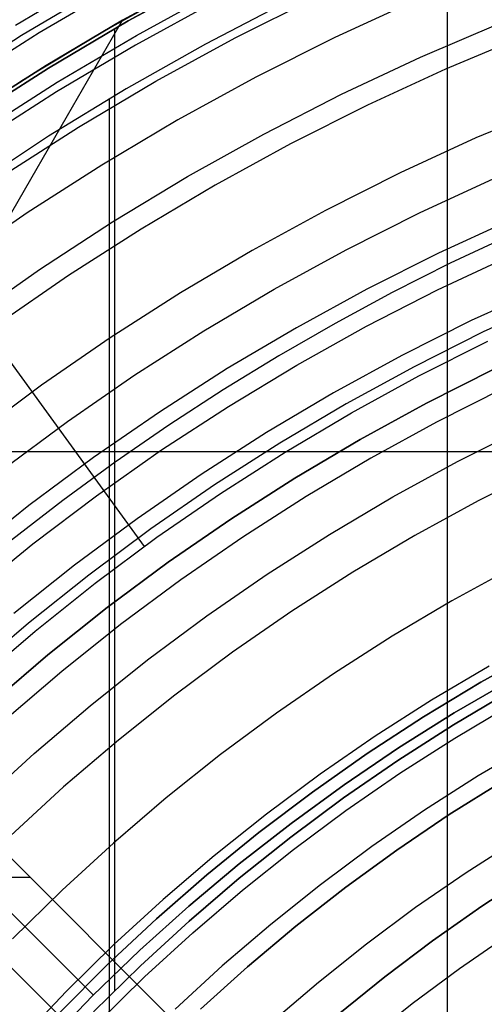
# Model space of a CAD drawing. Header units: millimetres. Extents: x 8929 to 10091, y -2708 to -1691.
# Tile 67 of 196: x 9473 to 9485, y -2023 to -1998. Entities that reach past the tile are written whole.
import ezdxf

# ---------------------------------------------------------------- set-up
doc = ezdxf.new("R2010")
doc.units = ezdxf.units.MM
for name, color, linetype in [('1', 7, 'Continuous'), ('COLOR EXT', 7, 'Continuous'), ('luz', 7, 'Continuous'), ('PLASTICO NEGRO', 7, 'Continuous')]:
    doc.layers.add(name, color=color, linetype=linetype)

msp = doc.modelspace()

# ---------------------------------------------------------------- linework, layer by layer
at = {"layer": '1', "color": 7, "true_color": 0xffffff}
for p, q in [((9474.85, -2009.539, 206.675), (9464.249, -1994.948, 69.704)), ((9477.686, -1996.577, 60.904), (9475.6, -1997.717, 60.904)), ((9477.849, -1996.582, 46.153), (9475.744, -1997.733, 46.153)), ((9475.744, -1997.733, 53.153), (9477.849, -1996.582, 53.153)), ((9477.849, -1996.582, 49.653), (9475.744, -1997.733, 49.653)), ((9476.169, -2011.354, 208.385), (9465.59, -1996.793, 71.704)), ((9475.096, -1998.007, 42.804), (9477.206, -1996.831, 42.804)), ((9475.096, -1998.007, 51.854), (9477.206, -1996.831, 51.854)), ((9475.958, -1998.108, 138.188), (9478.049, -1996.964, 138.188)), ((9479.837, -1997.25, 44.653), (9477.746, -1998.336, 44.653)), ((9479.837, -1997.25, 44.653), (9477.746, -1998.336, 44.653)), ((9475.6, -1997.717, 60.904), (9473.619, -1998.889, 60.904)), ((9473.619, -1998.889, 60.406), (9475.6, -1997.717, 60.406)), ((9475.6, -1997.717, 59.909), (9473.62, -1998.889, 59.909)), ((9475.744, -1997.733, 46.153), (9473.68, -1998.956, 46.153)), ((9473.68, -1998.956, 53.153), (9475.744, -1997.733, 53.153)), ((9475.744, -1997.733, 49.653), (9473.68, -1998.956, 49.653)), ((9474.173, -2000.188, 62.306), (9475.6, -1997.717, 60.904)), ((9475.397, -2022.869, 53.153), (9475.397, -1997.932, 53.153)), ((9475.499, -1997.775, 59.909), (9475.499, -1997.775, 42.804)), ((9475.6, -1997.717, 60.904), (9475.6, -1997.717, 59.909)), ((9483.322, -1998.672, 76.403), (9485.404, -1997.782, 76.403)), ((9473.028, -1999.256, 42.804), (9475.096, -1998.007, 42.804)), ((9473.028, -1999.256, 51.854), (9475.096, -1998.007, 51.854)), ((9473.907, -1999.324, 138.188), (9475.958, -1998.108, 138.188)), ((9477.746, -1998.336, 44.653), (9475.694, -1999.495, 44.653)), ((9477.746, -1998.336, 44.653), (9475.694, -1999.495, 44.653)), ((9481.272, -1999.635, 76.403), (9483.322, -1998.672, 76.403)), ((9473.68, -1998.956, 46.153), (9471.66, -2000.25, 46.153)), ((9471.66, -2000.25, 53.153), (9473.68, -1998.956, 53.153)), ((9473.68, -1998.956, 49.653), (9471.66, -2000.25, 49.653)), ((9473.619, -1998.889, 60.904), (9471.678, -2000.125, 60.904)), ((9471.678, -2000.125, 60.406), (9473.619, -1998.889, 60.406)), ((9473.62, -1998.889, 59.909), (9471.679, -2000.125, 59.909)), ((9471.005, -2000.575, 42.804), (9473.028, -1999.256, 42.804)), ((9471.005, -2000.575, 51.854), (9473.028, -1999.256, 51.854)), ((9471.899, -2000.61, 138.188), (9473.907, -1999.324, 138.188)), ((9475.694, -1999.495, 44.653), (9473.684, -2000.723, 44.653)), ((9475.694, -1999.495, 44.653), (9473.684, -2000.723, 44.653)), ((9479.257, -2000.667, 76.403), (9481.272, -1999.635, 76.403)), ((9475.261, -2116.471, 44.653), (9475.261, -1999.771, 44.653)), ((9472.726, -2002.694, 63.623), (9474.173, -2000.188, 62.306)), ((9473.684, -2000.723, 44.653), (9471.718, -2002.021, 44.653)), ((9473.684, -2000.723, 44.653), (9471.718, -2002.021, 44.653)), ((9477.279, -2001.77, 76.403), (9479.257, -2000.667, 76.403)), ((9475.341, -2002.94, 76.403), (9477.279, -2001.77, 76.403)), ((9473.444, -2004.177, 76.403), (9475.341, -2002.94, 76.403)), ((9485.616, -2003.301, 206.672), (9484.092, -2004.017, 206.672)), ((9484.092, -2004.017, 206.672), (9482.588, -2004.775, 206.672)), ((9483.762, -2004.707, 70.904), (9485.634, -2003.828, 70.904)), ((9471.592, -2005.479, 76.403), (9473.444, -2004.177, 76.403)), ((9482.588, -2004.775, 206.672), (9481.106, -2005.575, 206.672)), ((9481.921, -2005.65, 70.904), (9483.762, -2004.707, 70.904)), ((9486.77, -2004.958, 208.403), (9484.949, -2005.796, 208.403)), ((9481.106, -2005.575, 206.672), (9479.646, -2006.414, 206.672)), ((9480.115, -2006.657, 70.904), (9481.921, -2005.65, 70.904)), ((9484.949, -2005.796, 208.403), (9483.158, -2006.697, 208.403)), ((9483.282, -2006.935, 208.385), (9485.065, -2006.038, 208.385)), ((9479.646, -2006.414, 206.672), (9478.209, -2007.293, 206.672)), ((9478.344, -2007.725, 70.904), (9480.115, -2006.657, 70.904)), ((9483.158, -2006.697, 208.403), (9481.399, -2007.659, 208.403)), ((9483.481, -2007.639, 206.567), (9485.239, -2006.754, 206.567)), ((9485.239, -2006.754, 208.385), (9483.481, -2007.639, 208.385)), ((9483.481, -2007.639, 207.476), (9485.239, -2006.754, 207.476)), ((9481.532, -2007.893, 208.385), (9483.282, -2006.935, 208.385)), ((9478.209, -2007.293, 206.672), (9476.797, -2008.212, 206.672)), ((9481.754, -2008.583, 206.567), (9483.481, -2007.639, 206.567)), ((9483.481, -2007.639, 208.385), (9481.754, -2008.583, 208.385)), ((9481.754, -2008.583, 207.476), (9483.481, -2007.639, 207.476)), ((9476.612, -2008.855, 70.904), (9478.344, -2007.725, 70.904)), ((9481.399, -2007.659, 208.403), (9479.674, -2008.682, 208.403)), ((9479.815, -2008.91, 208.385), (9481.532, -2007.893, 208.385)), ((9476.797, -2008.212, 206.672), (9475.41, -2009.168, 206.672)), ((9480.061, -2009.587, 206.567), (9481.754, -2008.583, 206.567)), ((9481.754, -2008.583, 208.385), (9480.061, -2009.587, 208.385)), ((9480.061, -2009.587, 207.476), (9481.754, -2008.583, 207.476)), ((9474.92, -2010.044, 70.904), (9476.612, -2008.855, 70.904)), ((9479.674, -2008.682, 208.403), (9477.986, -2009.763, 208.403)), ((9478.135, -2009.986, 208.385), (9479.815, -2008.91, 208.385)), ((9475.41, -2009.168, 206.672), (9474.05, -2010.162, 206.672)), ((9478.404, -2010.648, 206.567), (9480.061, -2009.587, 206.567)), ((9480.061, -2009.587, 208.385), (9478.404, -2010.648, 208.385)), ((9478.404, -2010.648, 207.476), (9480.061, -2009.587, 207.476)), ((9477.986, -2009.763, 208.403), (9476.336, -2010.902, 208.403)), ((9474.05, -2010.162, 206.672), (9472.718, -2011.193, 206.672)), ((9473.271, -2011.291, 70.904), (9474.92, -2010.044, 70.904)), ((9476.492, -2011.12, 208.385), (9478.135, -2009.986, 208.385)), ((9476.784, -2011.767, 206.567), (9478.404, -2010.648, 206.567)), ((9478.404, -2010.648, 208.385), (9476.784, -2011.767, 208.385)), ((9476.784, -2011.767, 207.476), (9478.404, -2010.648, 207.476)), ((9476.336, -2010.902, 208.403), (9474.726, -2012.097, 208.403)), ((9474.89, -2012.31, 208.385), (9476.492, -2011.12, 208.385)), ((9471.666, -2012.595, 70.904), (9473.271, -2011.291, 70.904)), ((9475.204, -2012.94, 206.567), (9476.784, -2011.767, 206.567)), ((9476.784, -2011.767, 208.385), (9475.204, -2012.94, 208.385)), ((9475.204, -2012.94, 207.476), (9476.784, -2011.767, 207.476)), ((9474.726, -2012.097, 208.403), (9473.159, -2013.347, 208.403)), ((9473.33, -2013.554, 208.385), (9474.89, -2012.31, 208.385)), ((9473.665, -2014.167, 206.567), (9475.204, -2012.94, 206.567)), ((9475.204, -2012.94, 208.385), (9473.665, -2014.167, 208.385)), ((9473.665, -2014.167, 207.476), (9475.204, -2012.94, 207.476)), ((9473.159, -2013.347, 208.403), (9471.635, -2014.65, 208.403)), ((9471.813, -2014.851, 208.385), (9473.33, -2013.554, 208.385)), ((9472.17, -2015.446, 206.567), (9473.665, -2014.167, 206.567)), ((9473.665, -2014.167, 208.385), (9472.17, -2015.446, 208.385)), ((9472.17, -2015.446, 207.476), (9473.665, -2014.167, 207.476)), ((9486.403, -2014.032, 70.904), (9484.885, -2014.878, 70.904)), ((9484.885, -2014.878, 76.403), (9486.403, -2014.032, 76.403)), ((9486.403, -2014.032, 34.804), (9484.885, -2014.878, 34.804)), ((9484.885, -2014.878, 42.804), (9486.403, -2014.032, 42.804)), ((9484.885, -2014.878, 73.653), (9486.403, -2014.032, 73.653)), ((9484.885, -2014.878, 38.804), (9486.403, -2014.032, 38.804)), ((9484.885, -2014.878, 70.904), (9483.397, -2015.776, 70.904)), ((9483.397, -2015.776, 76.403), (9484.885, -2014.878, 76.403)), ((9484.885, -2014.878, 34.804), (9483.397, -2015.776, 34.804)), ((9483.397, -2015.776, 42.804), (9484.885, -2014.878, 42.804)), ((9483.397, -2015.776, 73.653), (9484.885, -2014.878, 73.653)), ((9483.397, -2015.776, 38.804), (9484.885, -2014.878, 38.804)), ((9485.672, -2014.813, 206.567), (9484.198, -2015.67, 206.567)), ((9484.198, -2015.67, 208.385), (9485.672, -2014.813, 208.385)), ((9485.672, -2014.813, 207.476), (9484.198, -2015.67, 207.476)), ((9484.174, -2015.982, 69.704), (9485.644, -2015.111, 69.704)), ((9484.174, -2015.982, 53.153), (9485.644, -2015.111, 53.153)), ((9485.644, -2015.111, 61.429), (9484.174, -2015.982, 61.429)), ((9483.397, -2015.776, 70.904), (9481.942, -2016.725, 70.904)), ((9481.942, -2016.725, 76.403), (9483.397, -2015.776, 76.403)), ((9483.397, -2015.776, 34.804), (9481.942, -2016.725, 34.804)), ((9481.942, -2016.725, 42.804), (9483.397, -2015.776, 42.804)), ((9481.942, -2016.725, 73.653), (9483.397, -2015.776, 73.653)), ((9481.942, -2016.725, 38.804), (9483.397, -2015.776, 38.804)), ((9484.198, -2015.67, 206.567), (9482.755, -2016.578, 206.567)), ((9482.755, -2016.578, 208.385), (9484.198, -2015.67, 208.385)), ((9484.198, -2015.67, 207.476), (9482.755, -2016.578, 207.476)), ((9482.735, -2016.904, 69.704), (9484.174, -2015.982, 69.704)), ((9482.735, -2016.904, 53.153), (9484.174, -2015.982, 53.153)), ((9484.174, -2015.982, 61.429), (9482.735, -2016.904, 61.429)), ((9481.942, -2016.725, 70.904), (9480.52, -2017.724, 70.904)), ((9480.52, -2017.724, 76.403), (9481.942, -2016.725, 76.403)), ((9481.942, -2016.725, 34.804), (9480.52, -2017.724, 34.804)), ((9480.52, -2017.724, 42.804), (9481.942, -2016.725, 42.804)), ((9480.52, -2017.724, 73.653), (9481.942, -2016.725, 73.653)), ((9480.52, -2017.724, 38.804), (9481.942, -2016.725, 38.804)), ((9482.755, -2016.578, 206.567), (9481.343, -2017.534, 206.567)), ((9481.343, -2017.534, 208.385), (9482.755, -2016.578, 208.385)), ((9482.755, -2016.578, 207.476), (9481.343, -2017.534, 207.476)), ((9481.329, -2017.874, 69.704), (9482.735, -2016.904, 69.704)), ((9481.329, -2017.874, 53.153), (9482.735, -2016.904, 53.153)), ((9482.735, -2016.904, 61.429), (9481.329, -2017.874, 61.429)), ((9481.343, -2017.534, 206.567), (9479.966, -2018.538, 206.567)), ((9479.966, -2018.538, 208.385), (9481.343, -2017.534, 208.385)), ((9481.343, -2017.534, 207.476), (9479.966, -2018.538, 207.476)), ((9474.842, -2022.986, 206.567), (9469.662, -2017.807, 206.567)), ((9469.662, -2017.807, 208.385), (9474.842, -2022.986, 208.385)), ((9480.52, -2017.724, 70.904), (9479.134, -2018.772, 70.904)), ((9479.134, -2018.772, 76.403), (9480.52, -2017.724, 76.403)), ((9480.52, -2017.724, 34.804), (9479.134, -2018.772, 34.804)), ((9479.134, -2018.772, 42.804), (9480.52, -2017.724, 42.804)), ((9479.134, -2018.772, 73.653), (9480.52, -2017.724, 73.653)), ((9479.134, -2018.772, 38.804), (9480.52, -2017.724, 38.804)), ((9479.957, -2018.893, 69.704), (9481.329, -2017.874, 69.704)), ((9479.957, -2018.893, 53.153), (9481.329, -2017.874, 53.153)), ((9481.329, -2017.874, 61.429), (9479.957, -2018.893, 61.429)), ((9479.966, -2018.538, 206.567), (9478.623, -2019.588, 206.567)), ((9478.623, -2019.588, 208.385), (9479.966, -2018.538, 208.385)), ((9479.966, -2018.538, 207.476), (9478.623, -2019.588, 207.476)), ((9479.134, -2018.772, 70.904), (9477.786, -2019.868, 70.904)), ((9477.786, -2019.868, 76.403), (9479.134, -2018.772, 76.403)), ((9479.134, -2018.772, 34.804), (9477.786, -2019.868, 34.804)), ((9477.786, -2019.868, 42.804), (9479.134, -2018.772, 42.804)), ((9477.786, -2019.868, 73.653), (9479.134, -2018.772, 73.653)), ((9477.786, -2019.868, 38.804), (9479.134, -2018.772, 38.804)), ((9478.621, -2019.959, 69.704), (9479.957, -2018.893, 69.704)), ((9478.621, -2019.959, 53.153), (9479.957, -2018.893, 53.153)), ((9479.957, -2018.893, 61.429), (9478.621, -2019.959, 61.429)), ((9478.623, -2019.588, 206.567), (9477.317, -2020.684, 206.567)), ((9477.317, -2020.684, 208.385), (9478.623, -2019.588, 208.385)), ((9478.623, -2019.588, 207.476), (9477.317, -2020.684, 207.476)), ((9477.786, -2019.868, 70.904), (9476.476, -2021.01, 70.904)), ((9476.476, -2021.01, 76.403), (9477.786, -2019.868, 76.403)), ((9477.786, -2019.868, 34.804), (9476.476, -2021.01, 34.804)), ((9476.476, -2021.01, 42.804), (9477.786, -2019.868, 42.804)), ((9476.476, -2021.01, 73.653), (9477.786, -2019.868, 73.653)), ((9476.476, -2021.01, 38.804), (9477.786, -2019.868, 38.804)), ((9477.322, -2021.069, 69.704), (9478.621, -2019.959, 69.704)), ((9477.322, -2021.069, 53.153), (9478.621, -2019.959, 53.153)), ((9478.621, -2019.959, 61.429), (9477.322, -2021.069, 61.429)), ((9477.317, -2020.684, 206.567), (9476.049, -2021.824, 206.567)), ((9476.049, -2021.824, 208.385), (9477.317, -2020.684, 208.385)), ((9477.317, -2020.684, 207.476), (9476.049, -2021.824, 207.476)), ((9476.476, -2021.01, 70.904), (9475.206, -2022.196, 70.904)), ((9475.206, -2022.196, 76.403), (9476.476, -2021.01, 76.403)), ((9476.476, -2021.01, 34.804), (9475.206, -2022.196, 34.804)), ((9475.206, -2022.196, 42.804), (9476.476, -2021.01, 42.804)), ((9475.206, -2022.196, 73.653), (9476.476, -2021.01, 73.653)), ((9475.206, -2022.196, 38.804), (9476.476, -2021.01, 38.804)), ((9476.063, -2022.225, 69.704), (9477.322, -2021.069, 69.704)), ((9476.063, -2022.225, 53.153), (9477.322, -2021.069, 53.153)), ((9477.322, -2021.069, 61.429), (9476.063, -2022.225, 61.429)), ((9476.049, -2021.824, 206.567), (9474.821, -2023.007, 206.567)), ((9474.821, -2023.007, 208.385), (9476.049, -2021.824, 208.385)), ((9476.049, -2021.824, 207.476), (9474.821, -2023.007, 207.476)), ((9475.206, -2022.196, 70.904), (9473.979, -2023.426, 70.904)), ((9473.979, -2023.426, 76.403), (9475.206, -2022.196, 76.403)), ((9475.206, -2022.196, 34.804), (9473.979, -2023.426, 34.804)), ((9473.979, -2023.426, 42.804), (9475.206, -2022.196, 42.804)), ((9473.979, -2023.426, 73.653), (9475.206, -2022.196, 73.653)), ((9473.979, -2023.426, 38.804), (9475.206, -2022.196, 38.804)), ((9474.844, -2023.422, 69.704), (9476.063, -2022.225, 69.704)), ((9474.844, -2023.422, 53.153), (9476.063, -2022.225, 53.153)), ((9476.063, -2022.225, 61.429), (9474.844, -2023.422, 61.429)), ((9474.821, -2023.007, 206.567), (9473.634, -2024.231, 206.567)), ((9473.634, -2024.231, 208.385), (9474.821, -2023.007, 208.385)), ((9474.821, -2023.007, 207.476), (9473.634, -2024.231, 207.476)), ((9474.762, -2023.065, 206.567), (9474.762, -2023.065, 208.385))]:
    msp.add_line(p, q, dxfattribs=at)
at = {"layer": '1', "color": 7, "true_color": 0xf4f4f4}
for p, q in [((9484.908, -2020.683, 206.567), (9486.209, -2019.835, 206.567)), ((9486.209, -2019.835, 208.385), (9484.908, -2020.683, 208.385)), ((9484.908, -2020.683, 207.476), (9486.209, -2019.835, 207.476)), ((9483.637, -2021.576, 206.567), (9484.908, -2020.683, 206.567)), ((9484.908, -2020.683, 208.385), (9483.637, -2021.576, 208.385)), ((9483.637, -2021.576, 207.476), (9484.908, -2020.683, 207.476)), ((9482.398, -2022.513, 206.567), (9483.637, -2021.576, 206.567)), ((9483.637, -2021.576, 208.385), (9482.398, -2022.513, 208.385)), ((9482.398, -2022.513, 207.476), (9483.637, -2021.576, 207.476)), ((9481.191, -2023.492, 206.567), (9482.398, -2022.513, 206.567)), ((9482.398, -2022.513, 208.385), (9481.191, -2023.492, 208.385)), ((9481.191, -2023.492, 207.476), (9482.398, -2022.513, 207.476))]:
    msp.add_line(p, q, dxfattribs=at)
at = {"layer": 'COLOR EXT', "color": 30, "true_color": 0xff8d00}
for p, q in [((9484.023, -2030.753, 21.604), (9484.023, -1989.89, 21.604)), ((9459.069, -2005.8, 21.604), (9485.94, -2032.67, 21.604)), ((9485.94, -2032.67, 25.604), (9459.069, -2005.8, 25.604)), ((9459.069, -2005.8, 23.604), (9485.94, -2032.67, 23.604)), ((9457.655, -2007.214, 25.604), (9484.526, -2034.085, 25.604)), ((9484.526, -2034.085, 21.604), (9457.655, -2007.214, 21.604)), ((9484.526, -2034.085, 23.604), (9457.655, -2007.214, 23.604)), ((9462.168, -2008.899, 21.604), (9508.976, -2008.899, 21.604)), ((9473.212, -2019.942, 25.604), (9470.383, -2019.942, 25.604))]:
    msp.add_line(p, q, dxfattribs=at)
at = {"layer": 'luz', "color": 7, "true_color": 0xffffff}
for p, q in [((9474.929, -1996.603, -30.696), (9472.827, -1997.85, -30.696)), ((9472.984, -1998.105, -26.457), (9475.078, -1996.864, -26.457)), ((9475.514, -1996.83, -26.421), (9473.442, -1998.043, -26.421)), ((9478.514, -1998.175, -29.575), (9480.602, -1997.125, -29.575)), ((9478.014, -1997.223, -29.289), (9475.932, -1998.363, -29.289)), ((9483.189, -1997.203, -29.883), (9481.102, -1998.164, -29.883)), ((9470.935, -1999.418, -26.457), (9472.984, -1998.105, -26.457)), ((9473.442, -1998.043, -26.421), (9471.412, -1999.325, -26.421)), ((9476.464, -1999.297, -29.575), (9478.514, -1998.175, -29.575)), ((9481.102, -1998.164, -29.883), (9479.05, -1999.196, -29.883)), ((9486.029, -1998.123, -28.82), (9483.973, -1998.985, -28.82)), ((9475.932, -1998.363, -29.289), (9473.889, -1999.573, -29.289)), ((9479.05, -1999.196, -29.883), (9477.035, -2000.299, -29.883)), ((9483.973, -1998.985, -28.82), (9481.947, -1999.918, -28.82)), ((9474.454, -2000.489, -29.575), (9476.464, -1999.297, -29.575)), ((9473.889, -1999.573, -29.289), (9471.89, -2000.854, -29.289)), ((9481.947, -1999.918, -28.82), (9479.955, -2000.92, -28.82)), ((9486.751, -1999.931, -27.757), (9484.757, -2000.768, -27.757)), ((9472.485, -2001.749, -29.575), (9474.454, -2000.489, -29.575)), ((9477.035, -2000.299, -29.883), (9475.058, -2001.47, -29.883)), ((9479.955, -2000.92, -28.82), (9477.998, -2001.991, -28.82)), ((9484.757, -2000.768, -27.757), (9482.792, -2001.672, -27.757)), ((9475.058, -2001.47, -29.883), (9473.124, -2002.709, -29.883)), ((9482.792, -2001.672, -27.757), (9480.86, -2002.644, -27.757)), ((9477.998, -2001.991, -28.82), (9476.08, -2003.128, -28.82)), ((9483.292, -2002.711, -28.064), (9485.221, -2001.823, -28.064)), ((9473.124, -2002.709, -29.883), (9471.233, -2004.014, -29.883)), ((9480.86, -2002.644, -27.757), (9478.962, -2003.682, -27.757)), ((9481.396, -2003.665, -28.064), (9483.292, -2002.711, -28.064)), ((9485.685, -2002.879, -28.372), (9483.792, -2003.75, -28.372)), ((9476.08, -2003.128, -28.82), (9474.202, -2004.33, -28.82)), ((9478.962, -2003.682, -27.757), (9477.102, -2004.785, -27.757)), ((9479.533, -2004.684, -28.064), (9481.396, -2003.665, -28.064)), ((9483.792, -2003.75, -28.372), (9481.931, -2004.686, -28.372)), ((9474.202, -2004.33, -28.82), (9472.367, -2005.597, -28.82)), ((9477.102, -2004.785, -27.757), (9475.28, -2005.952, -27.757)), ((9477.707, -2005.767, -28.064), (9479.533, -2004.684, -28.064)), ((9481.931, -2004.686, -28.372), (9480.104, -2005.686, -28.372)), ((9486.468, -2004.661, -27.309), (9484.637, -2005.504, -27.309)), ((9484.637, -2005.504, -27.309), (9482.836, -2006.41, -27.309)), ((9475.919, -2006.912, -28.064), (9477.707, -2005.767, -28.064)), ((9480.104, -2005.686, -28.372), (9478.312, -2006.748, -28.372)), ((9475.28, -2005.952, -27.757), (9473.5, -2007.18, -27.757)), ((9482.836, -2006.41, -27.309), (9481.067, -2007.378, -27.309)), ((9478.312, -2006.748, -28.372), (9476.557, -2007.872, -28.372)), ((9474.172, -2008.118, -28.064), (9475.919, -2006.912, -28.064)), ((9473.5, -2007.18, -27.757), (9471.764, -2008.47, -27.757)), ((9481.067, -2007.378, -27.309), (9479.333, -2008.406, -27.309)), ((9485.482, -2007.258, -26.246), (9483.741, -2008.134, -26.246)), ((9476.557, -2007.872, -28.372), (9474.843, -2009.055, -28.372)), ((9472.467, -2009.383, -28.064), (9474.172, -2008.118, -28.064)), ((9483.741, -2008.134, -26.246), (9482.031, -2009.07, -26.246)), ((9479.333, -2008.406, -27.309), (9477.636, -2009.493, -27.309)), ((9484.277, -2009.155, -26.553), (9485.982, -2008.297, -26.553)), ((9474.843, -2009.055, -28.372), (9473.17, -2010.297, -28.372)), ((9482.031, -2009.07, -26.246), (9480.355, -2010.063, -26.246)), ((9482.602, -2010.071, -26.553), (9484.277, -2009.155, -26.553)), ((9486.482, -2009.336, -26.861), (9484.813, -2010.176, -26.861)), ((9477.636, -2009.493, -27.309), (9475.976, -2010.638, -27.309)), ((9480.355, -2010.063, -26.246), (9478.714, -2011.114, -26.246)), ((9480.96, -2011.045, -26.553), (9482.602, -2010.071, -26.553)), ((9484.813, -2010.176, -26.861), (9483.173, -2011.073, -26.861)), ((9473.17, -2010.297, -28.372), (9471.541, -2011.596, -28.372)), ((9475.976, -2010.638, -27.309), (9474.358, -2011.84, -27.309)), ((9478.714, -2011.114, -26.246), (9477.11, -2012.221, -26.246)), ((9479.352, -2012.074, -26.553), (9480.96, -2011.045, -26.553)), ((9483.173, -2011.073, -26.861), (9481.565, -2012.026, -26.861)), ((9474.358, -2011.84, -27.309), (9472.782, -2013.097, -27.309)), ((9485.717, -2011.9, -25.798), (9484.137, -2012.765, -25.798)), ((9477.11, -2012.221, -26.246), (9475.545, -2013.383, -26.246)), ((9477.781, -2013.159, -26.553), (9479.352, -2012.074, -26.553)), ((9481.565, -2012.026, -26.861), (9479.991, -2013.034, -26.861)), ((9484.137, -2012.765, -25.798), (9482.586, -2013.684, -25.798)), ((9476.248, -2014.297, -26.553), (9477.781, -2013.159, -26.553)), ((9479.991, -2013.034, -26.861), (9478.452, -2014.096, -26.861)), ((9475.545, -2013.383, -26.246), (9474.022, -2014.598, -26.246)), ((9482.586, -2013.684, -25.798), (9481.069, -2014.656, -25.798)), ((9478.452, -2014.096, -26.861), (9476.952, -2015.21, -26.861)), ((9474.756, -2015.487, -26.553), (9476.248, -2014.297, -26.553)), ((9485.1, -2014.457, -24.735), (9483.608, -2015.341, -24.735)), ((9474.022, -2014.598, -26.246), (9472.541, -2015.865, -26.246)), ((9481.069, -2014.656, -25.798), (9479.586, -2015.679, -25.798)), ((9476.952, -2015.21, -26.861), (9475.49, -2016.376, -26.861)), ((9473.305, -2016.728, -26.553), (9474.756, -2015.487, -26.553)), ((9483.608, -2015.341, -24.735), (9482.147, -2016.277, -24.735)), ((9484.213, -2016.323, -25.042), (9485.671, -2015.458, -25.042)), ((9479.586, -2015.679, -25.798), (9478.139, -2016.753, -25.798)), ((9482.147, -2016.277, -24.735), (9480.72, -2017.262, -24.735)), ((9475.49, -2016.376, -26.861), (9474.07, -2017.591, -26.861)), ((9482.786, -2017.237, -25.042), (9484.213, -2016.323, -25.042)), ((9486.242, -2016.46, -25.35), (9484.818, -2017.304, -25.35)), ((9471.898, -2018.018, -26.553), (9473.305, -2016.728, -26.553)), ((9478.139, -2016.753, -25.798), (9476.73, -2017.877, -25.798)), ((9480.72, -2017.262, -24.735), (9479.327, -2018.296, -24.735)), ((9481.391, -2018.2, -25.042), (9482.786, -2017.237, -25.042)), ((9484.818, -2017.304, -25.35), (9483.424, -2018.197, -25.35)), ((9474.07, -2017.591, -26.861), (9472.692, -2018.855, -26.861)), ((9476.73, -2017.877, -25.798), (9475.361, -2019.048, -25.798)), ((9479.327, -2018.296, -24.735), (9477.97, -2019.378, -24.735)), ((9480.03, -2019.21, -25.042), (9481.391, -2018.2, -25.042)), ((9483.424, -2018.197, -25.35), (9482.062, -2019.137, -25.35)), ((9475.361, -2019.048, -25.798), (9474.033, -2020.267, -25.798)), ((9485.84, -2018.962, -24.287), (9484.502, -2019.818, -24.287)), ((9477.97, -2019.378, -24.735), (9476.652, -2020.506, -24.735)), ((9478.705, -2020.267, -25.042), (9480.03, -2019.21, -25.042)), ((9482.062, -2019.137, -25.35), (9480.733, -2020.124, -25.35)), ((9484.502, -2019.818, -24.287), (9483.195, -2020.72, -24.287)), ((9480.733, -2020.124, -25.35), (9479.439, -2021.156, -25.35)), ((9474.033, -2020.267, -25.798), (9472.748, -2021.53, -25.798)), ((9477.417, -2021.369, -25.042), (9478.705, -2020.267, -25.042)), ((9476.652, -2020.506, -24.735), (9475.374, -2021.679, -24.735)), ((9483.195, -2020.72, -24.287), (9481.921, -2021.667, -24.287)), ((9479.439, -2021.156, -25.35), (9478.181, -2022.232, -25.35)), ((9476.168, -2022.515, -25.042), (9477.417, -2021.369, -25.042)), ((9475.374, -2021.679, -24.735), (9474.136, -2022.895, -24.735)), ((9481.921, -2021.667, -24.287), (9480.679, -2022.657, -24.287)), ((9485.581, -2021.439, -23.224), (9484.329, -2022.303, -23.224)), ((9478.181, -2022.232, -25.35), (9476.961, -2023.351, -25.35)), ((9484.329, -2022.303, -23.224), (9483.108, -2023.21, -23.224)), ((9474.959, -2023.703, -25.042), (9476.168, -2022.515, -25.042)), ((9480.679, -2022.657, -24.287), (9479.472, -2023.689, -24.287)), ((9474.136, -2022.895, -24.735), (9472.942, -2024.153, -24.735)), ((9483.108, -2023.21, -23.224), (9481.919, -2024.158, -23.224))]:
    msp.add_line(p, q, dxfattribs=at)
at = {"layer": 'PLASTICO NEGRO', "color": 254, "true_color": 0xcad1ee}
for p, q in [((9485.459, -2017.437, 33.904), (9484.069, -2018.308, 33.904)), ((9484.069, -2018.308, 35.404), (9485.459, -2017.437, 35.404)), ((9485.459, -2017.437, 34.654), (9484.069, -2018.308, 34.654)), ((9484.069, -2018.308, 33.904), (9482.71, -2019.226, 33.904)), ((9482.71, -2019.226, 35.404), (9484.069, -2018.308, 35.404)), ((9484.069, -2018.308, 34.654), (9482.71, -2019.226, 34.654)), ((9482.71, -2019.226, 33.904), (9481.384, -2020.19, 33.904)), ((9481.384, -2020.19, 35.404), (9482.71, -2019.226, 35.404)), ((9482.71, -2019.226, 34.654), (9481.384, -2020.19, 34.654)), ((9481.384, -2020.19, 33.904), (9480.092, -2021.199, 33.904)), ((9480.092, -2021.199, 35.404), (9481.384, -2020.19, 35.404)), ((9481.384, -2020.19, 34.654), (9480.092, -2021.199, 34.654)), ((9480.092, -2021.199, 33.904), (9478.835, -2022.253, 33.904)), ((9478.835, -2022.253, 35.404), (9480.092, -2021.199, 35.404)), ((9480.092, -2021.199, 34.654), (9478.835, -2022.253, 34.654)), ((9478.835, -2022.253, 33.904), (9477.616, -2023.349, 33.904)), ((9477.616, -2023.349, 35.404), (9478.835, -2022.253, 35.404)), ((9478.835, -2022.253, 34.654), (9477.616, -2023.349, 34.654))]:
    msp.add_line(p, q, dxfattribs=at)

doc.saveas('drawing.dxf')
